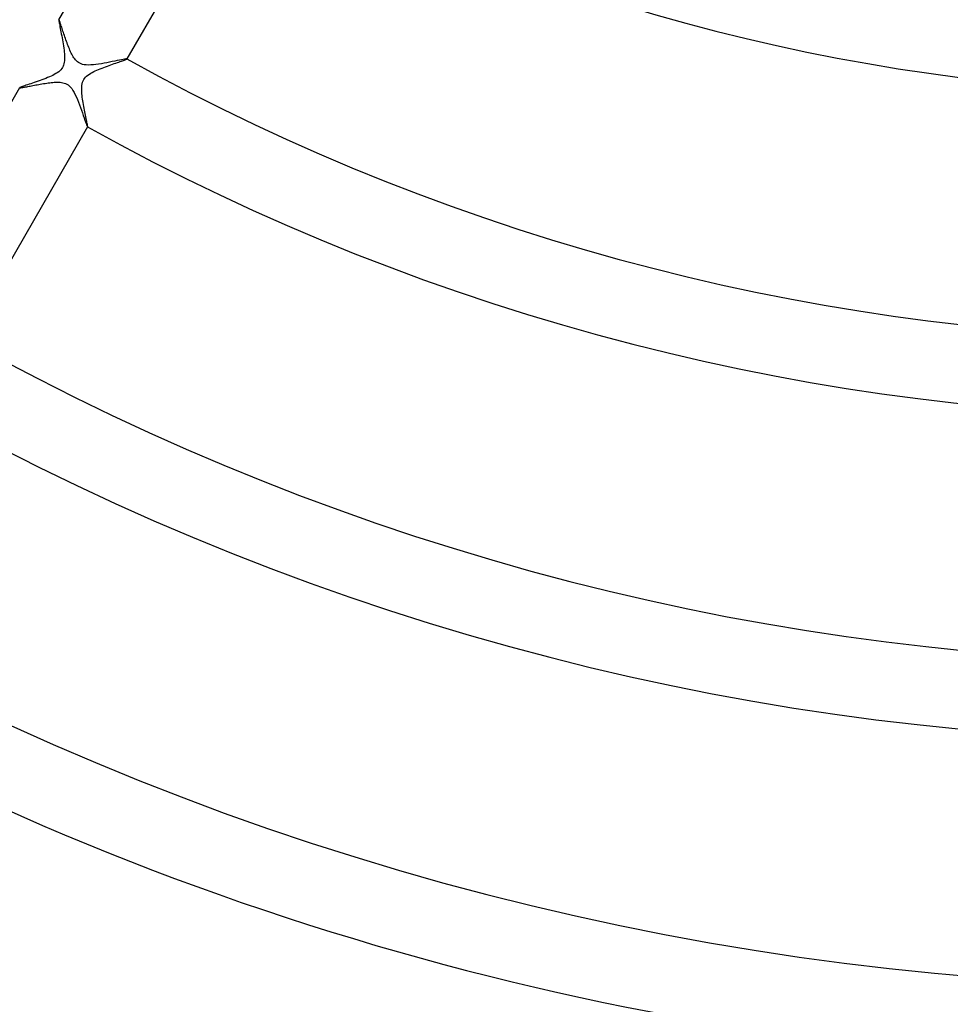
# Model space of a CAD drawing. Header units: millimetres. Extents: x -310 to 310, y -273 to 273.
# Tile 30 of 76: x -60 to -13, y -147 to -97. Entities that reach past the tile are written whole.
import ezdxf

# ---------------------------------------------------------------- set-up
doc = ezdxf.new("R2010")
doc.units = ezdxf.units.MM
doc.layers.add('HIDDEN', color=7, linetype='Continuous')
doc.layers.add('THICK', color=7, linetype='Continuous')

msp = doc.modelspace()

# ---------------------------------------------------------------- linework, layer by layer
at = {"layer": 'HIDDEN'}
for p, q in [((-58.473, -97.279), (-58.474, -97.28)), ((-58.474, -97.28), (-58.474, -97.28)), ((-58.474, -97.28), (-58.474, -97.281)), ((-58.472, -97.279), (-58.473, -97.279)), ((-58.472, -97.28), (-58.472, -97.279)), ((-58.471, -97.28), (-58.472, -97.28)), ((-58.466, -97.286), (-58.471, -97.28)), ((-58.459, -97.298), (-58.466, -97.286)), ((-58.451, -97.317), (-58.459, -97.298)), ((-58.441, -97.341), (-58.451, -97.317)), ((-58.43, -97.372), (-58.441, -97.341)), ((-58.416, -97.408), (-58.43, -97.372)), ((-58.402, -97.449), (-58.416, -97.408)), ((-58.386, -97.495), (-58.402, -97.449)), ((-58.369, -97.546), (-58.386, -97.495)), ((-58.351, -97.601), (-58.369, -97.546)), ((-58.331, -97.66), (-58.351, -97.601)), ((-58.31, -97.723), (-58.331, -97.66)), ((-58.289, -97.789), (-58.31, -97.723)), ((-58.266, -97.858), (-58.289, -97.789)), ((-58.242, -97.93), (-58.266, -97.858)), ((-58.217, -98.003), (-58.242, -97.93)), ((-58.192, -98.079), (-58.217, -98.003)), ((-58.166, -98.155), (-58.192, -98.079)), ((-58.14, -98.232), (-58.166, -98.155)), ((-58.113, -98.31), (-58.14, -98.232)), ((-58.085, -98.388), (-58.113, -98.31)), ((-58.057, -98.465), (-58.085, -98.388)), ((-58.028, -98.542), (-58.057, -98.465)), ((-57.999, -98.618), (-58.028, -98.542)), ((-57.969, -98.693), (-57.999, -98.618)), ((-57.939, -98.766), (-57.969, -98.693)), ((-57.909, -98.838), (-57.939, -98.766)), ((-57.877, -98.908), (-57.909, -98.838)), ((-57.845, -98.976), (-57.877, -98.908)), ((-57.812, -99.041), (-57.845, -98.976)), ((-57.778, -99.104), (-57.812, -99.041)), ((-57.743, -99.163), (-57.778, -99.104)), ((-57.706, -99.221), (-57.743, -99.163)), ((-57.666, -99.276), (-57.706, -99.221)), ((-57.623, -99.33), (-57.666, -99.276)), ((-55.196, -99.303), (-55.284, -99.32)), ((-55.123, -99.289), (-55.196, -99.303)), ((-55.067, -99.28), (-55.123, -99.289)), ((-55.029, -99.276), (-55.067, -99.28)), ((-55.011, -99.277), (-55.029, -99.276)), ((-55.011, -99.278), (-55.011, -99.277)), ((-55.01, -99.278), (-55.011, -99.278)), ((-55.01, -99.279), (-55.01, -99.278)), ((-55.01, -99.28), (-55.01, -99.279)), ((-55.01, -99.279), (-55.01, -99.279)), ((-55.01, -99.281), (-55.01, -99.28)), ((-57.575, -99.38), (-57.623, -99.33)), ((-57.524, -99.426), (-57.575, -99.38)), ((-57.468, -99.467), (-57.524, -99.426)), ((-57.407, -99.502), (-57.468, -99.467)), ((-57.343, -99.53), (-57.407, -99.502)), ((-57.27, -99.554), (-57.343, -99.53)), ((-57.184, -99.573), (-57.27, -99.554)), ((-57.084, -99.585), (-57.184, -99.573)), ((-56.97, -99.589), (-57.084, -99.585)), ((-56.847, -99.587), (-56.97, -99.589)), ((-56.718, -99.577), (-56.847, -99.587)), ((-56.586, -99.563), (-56.718, -99.577)), ((-56.449, -99.544), (-56.586, -99.563)), ((-56.31, -99.522), (-56.449, -99.544)), ((-56.169, -99.498), (-56.31, -99.522)), ((-56.028, -99.472), (-56.169, -99.498)), ((-55.888, -99.444), (-56.028, -99.472)), ((-55.752, -99.417), (-55.888, -99.444)), ((-55.621, -99.39), (-55.752, -99.417)), ((-55.498, -99.364), (-55.621, -99.39)), ((-55.385, -99.341), (-55.498, -99.364)), ((-55.284, -99.32), (-55.385, -99.341)), ((-60.472, -100.741), (-60.473, -100.742)), ((-60.473, -100.742), (-60.473, -100.742)), ((-60.473, -100.742), (-60.473, -100.743)), ((-60.473, -100.743), (-60.472, -100.744)), ((-60.472, -100.744), (-60.472, -100.744)), ((-60.472, -100.744), (-60.471, -100.745)), ((-60.471, -100.745), (-60.465, -100.746)), ((-60.465, -100.746), (-60.452, -100.746)), ((-60.452, -100.746), (-60.434, -100.745)), ((-60.434, -100.745), (-60.411, -100.742)), ((-60.411, -100.742), (-60.382, -100.739)), ((-60.382, -100.739), (-60.349, -100.733)), ((-60.349, -100.733), (-60.31, -100.727)), ((-60.31, -100.727), (-60.268, -100.72)), ((-60.268, -100.72), (-60.221, -100.711)), ((-60.221, -100.711), (-60.17, -100.702)), ((-60.17, -100.702), (-60.116, -100.692)), ((-60.116, -100.692), (-60.058, -100.681)), ((-60.058, -100.681), (-59.997, -100.669)), ((-59.997, -100.669), (-59.933, -100.657)), ((-59.933, -100.657), (-59.867, -100.644)), ((-59.867, -100.644), (-59.798, -100.631)), ((-59.798, -100.631), (-59.726, -100.617)), ((-59.726, -100.617), (-59.653, -100.603)), ((-59.653, -100.603), (-59.577, -100.589)), ((-59.577, -100.589), (-59.5, -100.575)), ((-59.5, -100.575), (-59.422, -100.562)), ((-59.422, -100.562), (-59.341, -100.548)), ((-59.341, -100.548), (-59.26, -100.534)), ((-59.26, -100.534), (-59.178, -100.521)), ((-59.178, -100.521), (-59.097, -100.509)), ((-59.097, -100.509), (-59.017, -100.498)), ((-59.017, -100.498), (-58.938, -100.488)), ((-58.938, -100.488), (-58.861, -100.479)), ((-58.861, -100.479), (-58.785, -100.472)), ((-58.785, -100.472), (-58.712, -100.466)), ((-58.712, -100.466), (-58.64, -100.463)), ((-58.64, -100.463), (-58.566, -100.461)), ((-58.566, -100.461), (-58.491, -100.462)), ((-58.491, -100.462), (-58.416, -100.466)), ((-58.416, -100.466), (-58.342, -100.474)), ((-58.342, -100.474), (-58.27, -100.488)), ((-58.27, -100.488), (-58.199, -100.507)), ((-58.199, -100.507), (-58.13, -100.533)), ((-58.13, -100.533), (-58.064, -100.566)), ((-58.064, -100.566), (-58.003, -100.605)), ((-58.003, -100.605), (-57.945, -100.652)), ((-57.945, -100.652), (-57.885, -100.712)), ((-57.885, -100.712), (-57.823, -100.788)), ((-57.823, -100.788), (-57.759, -100.882)), ((-57.759, -100.882), (-57.697, -100.989)), ((-57.697, -100.989), (-57.638, -101.104)), ((-57.638, -101.104), (-57.582, -101.225)), ((-57.582, -101.225), (-57.528, -101.352)), ((-57.528, -101.352), (-57.475, -101.485)), ((-57.475, -101.485), (-57.423, -101.621)), ((-57.423, -101.621), (-57.372, -101.758)), ((-57.372, -101.758), (-57.323, -101.895)), ((-57.323, -101.895), (-57.275, -102.03)), ((-57.275, -102.03), (-57.23, -102.159)), ((-57.23, -102.159), (-57.188, -102.279)), ((-57.188, -102.279), (-57.15, -102.389)), ((-57.15, -102.389), (-57.115, -102.487)), ((-57.115, -102.487), (-57.085, -102.572)), ((-57.085, -102.572), (-57.059, -102.642)), ((-57.059, -102.642), (-57.038, -102.694)), ((-57.038, -102.694), (-57.022, -102.728)), ((-57.022, -102.728), (-57.012, -102.742)), ((-57.012, -102.742), (-57.011, -102.742)), ((-57.011, -102.742), (-57.01, -102.742)), ((-57.01, -102.742), (-57.01, -102.742)), ((-57.01, -102.742), (-57.009, -102.742)), ((-57.009, -102.742), (-57.008, -102.741)), ((-57.009, -102.742), (-57.009, -102.742))]:
    msp.add_line(p, q, dxfattribs=at)
at = {"layer": 'THICK'}
for p, q in [((-58.474, -97.281), (-52.221, -86.449)), ((-48.757, -88.449), (-55.01, -99.281)), ((-58.474, -97.281), (-58.476, -97.292)), ((-58.476, -97.292), (-58.475, -97.313)), ((-58.475, -97.313), (-58.472, -97.345)), ((-58.472, -97.345), (-58.465, -97.387)), ((-58.465, -97.387), (-58.457, -97.438)), ((-58.457, -97.438), (-58.447, -97.498)), ((-58.447, -97.498), (-58.434, -97.565)), ((-58.434, -97.565), (-58.42, -97.64)), ((-58.42, -97.64), (-58.405, -97.72)), ((-58.405, -97.72), (-58.388, -97.807)), ((-58.388, -97.807), (-58.37, -97.898)), ((-58.37, -97.898), (-58.352, -97.994)), ((-58.352, -97.994), (-58.333, -98.094)), ((-58.333, -98.094), (-58.314, -98.197)), ((-58.314, -98.197), (-58.295, -98.302)), ((-58.295, -98.302), (-58.276, -98.408)), ((-58.276, -98.408), (-58.258, -98.514)), ((-58.258, -98.514), (-58.241, -98.619)), ((-58.241, -98.619), (-58.226, -98.723)), ((-58.226, -98.723), (-58.213, -98.824)), ((-58.213, -98.824), (-58.202, -98.924)), ((-58.202, -98.924), (-58.193, -99.02)), ((-58.193, -99.02), (-58.187, -99.112)), ((-58.185, -99.285), (-58.19, -99.367)), ((-58.187, -99.112), (-58.184, -99.2)), ((-58.184, -99.2), (-58.185, -99.285)), ((-55.088, -99.319), (-55.056, -99.306)), ((-55.056, -99.306), (-55.033, -99.295)), ((-55.033, -99.295), (-55.017, -99.287)), ((-55.017, -99.287), (-55.01, -99.281)), ((-58.328, -99.771), (-58.372, -99.826)), ((-58.291, -99.715), (-58.328, -99.771)), ((-58.26, -99.654), (-58.291, -99.715)), ((-58.235, -99.59), (-58.26, -99.654)), ((-58.215, -99.52), (-58.235, -99.59)), ((-58.2, -99.445), (-58.215, -99.52)), ((-58.19, -99.367), (-58.2, -99.445)), ((-56.453, -99.816), (-56.366, -99.78)), ((-56.366, -99.78), (-56.277, -99.745)), ((-56.277, -99.745), (-56.187, -99.71)), ((-56.187, -99.71), (-56.095, -99.676)), ((-56.095, -99.676), (-56.003, -99.642)), ((-56.003, -99.642), (-55.911, -99.609)), ((-55.911, -99.609), (-55.821, -99.578)), ((-55.821, -99.578), (-55.734, -99.547)), ((-55.734, -99.547), (-55.649, -99.517)), ((-55.649, -99.517), (-55.568, -99.489)), ((-55.568, -99.489), (-55.49, -99.462)), ((-55.49, -99.462), (-55.416, -99.437)), ((-55.416, -99.437), (-55.347, -99.413)), ((-55.347, -99.413), (-55.283, -99.39)), ((-55.283, -99.39), (-55.225, -99.37)), ((-55.225, -99.37), (-55.173, -99.351)), ((-55.173, -99.351), (-55.127, -99.334)), ((-55.127, -99.334), (-55.088, -99.319)), ((-59.24, -100.306), (-59.338, -100.342)), ((-59.144, -100.269), (-59.24, -100.306)), ((-59.05, -100.232), (-59.144, -100.269)), ((-58.959, -100.193), (-59.05, -100.232)), ((-58.872, -100.155), (-58.959, -100.193)), ((-58.788, -100.115), (-58.872, -100.155)), ((-58.707, -100.073), (-58.788, -100.115)), ((-58.629, -100.028), (-58.707, -100.073)), ((-58.554, -99.981), (-58.629, -100.028)), ((-58.485, -99.931), (-58.554, -99.981)), ((-58.424, -99.879), (-58.485, -99.931)), ((-58.372, -99.826), (-58.424, -99.879)), ((-57.205, -100.331), (-57.165, -100.271)), ((-57.165, -100.271), (-57.116, -100.213)), ((-57.116, -100.213), (-57.059, -100.156)), ((-57.059, -100.156), (-56.993, -100.102)), ((-56.993, -100.102), (-56.921, -100.052)), ((-56.921, -100.052), (-56.847, -100.006)), ((-56.847, -100.006), (-56.771, -99.964)), ((-56.771, -99.964), (-56.696, -99.926)), ((-56.696, -99.926), (-56.619, -99.888)), ((-56.619, -99.888), (-56.537, -99.852)), ((-56.537, -99.852), (-56.453, -99.816)), ((-66.726, -111.572), (-60.472, -100.741)), ((-60.464, -100.734), (-60.472, -100.741)), ((-60.446, -100.725), (-60.464, -100.734)), ((-60.418, -100.713), (-60.446, -100.725)), ((-60.381, -100.699), (-60.418, -100.713)), ((-60.335, -100.683), (-60.381, -100.699)), ((-60.282, -100.664), (-60.335, -100.683)), ((-60.22, -100.643), (-60.282, -100.664)), ((-60.152, -100.62), (-60.22, -100.643)), ((-60.078, -100.595), (-60.152, -100.62)), ((-59.998, -100.569), (-60.078, -100.595)), ((-59.913, -100.54), (-59.998, -100.569)), ((-59.823, -100.51), (-59.913, -100.54)), ((-59.73, -100.479), (-59.823, -100.51)), ((-59.633, -100.446), (-59.73, -100.479)), ((-59.535, -100.412), (-59.633, -100.446)), ((-59.436, -100.378), (-59.535, -100.412)), ((-59.338, -100.342), (-59.436, -100.378)), ((-57.313, -100.798), (-57.31, -100.711)), ((-57.312, -100.884), (-57.313, -100.798)), ((-57.31, -100.711), (-57.301, -100.625)), ((-57.301, -100.625), (-57.287, -100.542)), ((-57.287, -100.542), (-57.265, -100.465)), ((-57.265, -100.465), (-57.238, -100.395)), ((-57.238, -100.395), (-57.205, -100.331)), ((-57.308, -100.969), (-57.312, -100.884)), ((-57.301, -101.053), (-57.308, -100.969)), ((-57.292, -101.139), (-57.301, -101.053)), ((-57.282, -101.228), (-57.292, -101.139)), ((-57.269, -101.319), (-57.282, -101.228)), ((-57.255, -101.411), (-57.269, -101.319)), ((-57.24, -101.505), (-57.255, -101.411)), ((-57.223, -101.599), (-57.24, -101.505)), ((-57.206, -101.693), (-57.223, -101.599)), ((-57.188, -101.787), (-57.206, -101.693)), ((-57.17, -101.88), (-57.188, -101.787)), ((-57.152, -101.972), (-57.17, -101.88)), ((-57.134, -102.06), (-57.152, -101.972)), ((-57.116, -102.146), (-57.134, -102.06)), ((-57.099, -102.227), (-57.116, -102.146)), ((-57.083, -102.305), (-57.099, -102.227)), ((-57.069, -102.377), (-57.083, -102.305)), ((-57.008, -102.741), (-63.262, -113.572)), ((-57.055, -102.445), (-57.069, -102.377)), ((-57.043, -102.507), (-57.055, -102.445)), ((-57.032, -102.562), (-57.043, -102.507)), ((-57.023, -102.611), (-57.032, -102.562)), ((-57.015, -102.653), (-57.023, -102.611)), ((-57.01, -102.688), (-57.015, -102.653)), ((-57.007, -102.714), (-57.01, -102.688)), ((-57.008, -102.741), (-57.007, -102.732)), ((-57.007, -102.732), (-57.007, -102.714))]:
    msp.add_line(p, q, dxfattribs=at)
for radius, start, end in [(101, 241.13463, 298.86535), (113.5, 241.00967, 298.99031), (117.5, 240.97529, 299.02469), (130, 240.8815, 299.11848), (134, 240.8552, 299.14483), (146.5, 240.78221, 299.21777), (150.5, 240.76141, 299.23857), (161, 240.71179, 299.28825), (165, 240.69449, 299.30549), (165.25, 240.69346, 299.30652)]:
    msp.add_arc((0, 0), radius, start, end, dxfattribs=at)

doc.saveas('drawing.dxf')
